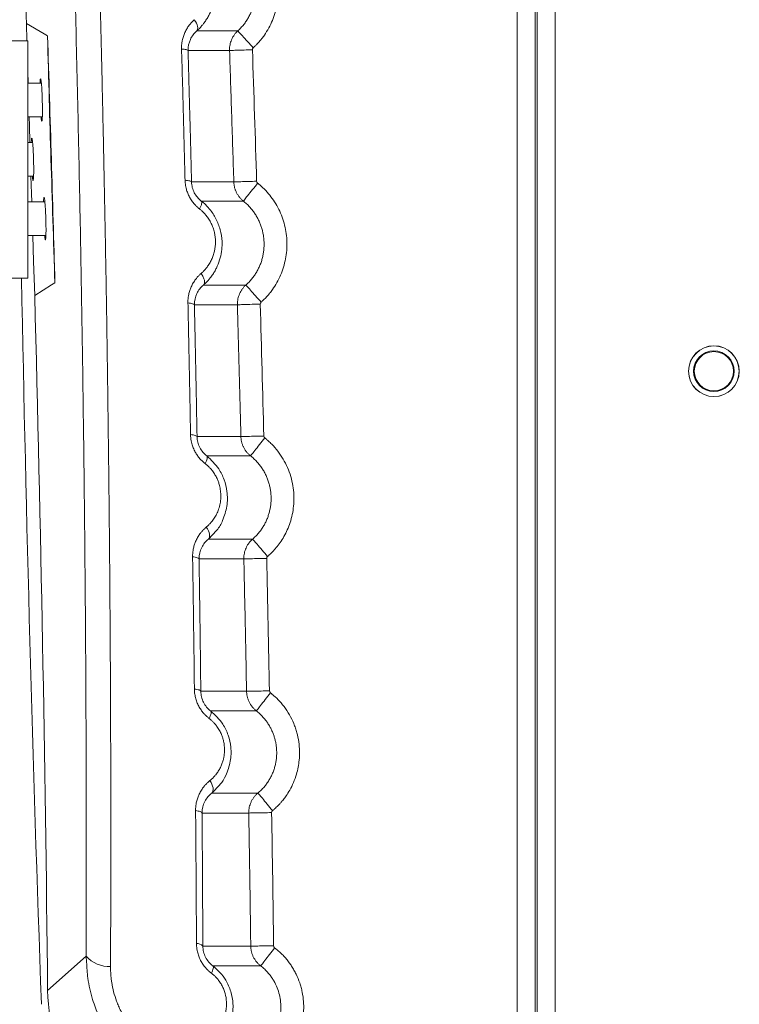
# Model space of a CAD drawing. Header units: millimetres. Extents: x 0 to 594, y 0 to 420.
# Tile 20 of 76: x 64 to 81, y 245 to 268. Entities that reach past the tile are written whole.
import ezdxf

# ---------------------------------------------------------------- set-up
doc = ezdxf.new("R2010")
doc.units = ezdxf.units.MM

msp = doc.modelspace()

# ---------------------------------------------------------------- linework, layer by layer
at = {"color": 7, "linetype": 'Continuous', "lineweight": 15}
for p, q in [((76.059, 352.904), (76.059, 240.902)), ((76.483, 352.904), (76.483, 240.902)), ((76.532, 352.904), (76.532, 240.901)), ((76.956, 352.904), (76.956, 240.899)), ((64.476, 268.112), (64.891, 267.864)), ((64.487, 267.704), (64.476, 268.112)), ((64.476, 268.112), (64.891, 267.864)), ((69.466, 267.936), (68.496, 267.935)), ((64.507, 267.704), (64.107, 267.704)), ((64.507, 267.704), (64.507, 262.104)), ((64.891, 267.864), (64.892, 267.863)), ((64.891, 267.864), (64.892, 267.863)), ((64.892, 267.863), (64.971, 267.816)), ((64.892, 267.863), (64.971, 267.816)), ((69.271, 267.473), (68.291, 267.472)), ((64.515, 266.704), (64.507, 266.979)), ((64.826, 266.704), (64.507, 266.704)), ((64.507, 265.904), (64.849, 265.904)), ((64.619, 265.304), (64.507, 265.304)), ((64.507, 264.504), (64.643, 264.504)), ((68.373, 264.372), (69.371, 264.371)), ((64.909, 263.904), (64.507, 263.904)), ((68.602, 263.921), (69.597, 263.92)), ((64.507, 263.104), (64.934, 263.104)), ((64.507, 262.104), (64.107, 262.104)), ((65.068, 261.941), (64.669, 261.692)), ((65.068, 261.941), (64.669, 261.692)), ((65.069, 261.941), (65.068, 261.941)), ((65.069, 261.941), (65.068, 261.941)), ((65.146, 261.989), (65.069, 261.941)), ((69.657, 261.938), (68.653, 261.938)), ((69.456, 261.473), (68.441, 261.473)), ((68.503, 258.361), (69.539, 258.361)), ((68.733, 257.905), (69.767, 257.905)), ((69.816, 255.943), (68.771, 255.943)), ((69.607, 255.475), (68.551, 255.475)), ((68.592, 252.35), (69.672, 252.35)), ((68.824, 251.888), (69.903, 251.888)), ((69.941, 249.95), (68.85, 249.95)), ((69.724, 249.478), (68.62, 249.478)), ((68.64, 246.338), (69.771, 246.337)), ((65.884, 246.103), (64.974, 245.289)), ((65.884, 246.103), (64.974, 245.289)), ((65.895, 245.957), (65.884, 246.103)), ((68.876, 245.87), (70.006, 245.87))]:
    msp.add_line(p, q, dxfattribs=at)
at = {"color": 8, "linetype": 'Continuous', "lineweight": 15}
for p, q in [((68.771, 255.943), (68.959, 256.142)), ((68.85, 249.95), (69.038, 250.142))]:
    msp.add_line(p, q, dxfattribs=at)
at = {"color": 7, "linetype": 'Continuous', "lineweight": 15, "flags": 128}
for points in [[(68.496, 267.935), (68.509, 267.955), (68.517, 267.98), (68.518, 268.01), (68.514, 268.044), (68.503, 268.081), (68.486, 268.12), (68.465, 268.16), (68.438, 268.2)], [(64.556, 265.304), (64.544, 265.705), (64.538, 265.904)], [(64.556, 265.304), (64.544, 265.705), (64.538, 265.904)], [(64.598, 263.904), (64.592, 264.1), (64.58, 264.504)], [(64.598, 263.904), (64.592, 264.1), (64.58, 264.504)], [(64.669, 261.692), (64.643, 262.495), (64.623, 263.104)], [(64.669, 261.692), (64.643, 262.495), (64.623, 263.104)], [(68.733, 257.905), (68.741, 257.895), (68.745, 257.88), (68.745, 257.861), (68.741, 257.839), (68.734, 257.814), (68.724, 257.786), (68.71, 257.756), (68.693, 257.724)], [(68.771, 255.943), (68.787, 255.964), (68.797, 255.991), (68.8, 256.023), (68.797, 256.059), (68.787, 256.099), (68.771, 256.141), (68.749, 256.184), (68.722, 256.226)], [(68.824, 251.888), (68.832, 251.878), (68.836, 251.864), (68.836, 251.846), (68.833, 251.825), (68.826, 251.8), (68.816, 251.773), (68.803, 251.743), (68.787, 251.712)], [(68.85, 249.95), (68.867, 249.971), (68.878, 249.999), (68.883, 250.033), (68.88, 250.07), (68.871, 250.112), (68.855, 250.155), (68.833, 250.199), (68.806, 250.243)], [(68.876, 245.87), (68.883, 245.86), (68.887, 245.846), (68.888, 245.829), (68.885, 245.808), (68.879, 245.784), (68.869, 245.757), (68.857, 245.729), (68.841, 245.698)]]:
    msp.add_lwpolyline(points, dxfattribs=at)
at = {"color": 7, "linetype": 'Continuous', "lineweight": 15}
for radius in [0.6, 0.597, 0.48, 0.462]:
    msp.add_circle((80.707, 259.904), radius, dxfattribs=at)
for centre, radius, start, end in [((-934.972, 234.904), 1000, 1.903036, 2.063094), ((-934.972, 234.904), 1000.485, 1.551396, 1.884891), ((1064.33, 280.862), 1000.147, 181.074671, 182.056996), ((-934.972, 234.904), 1000, 0.595017, 1.535038), ((68.501, 246.212), 0.187, 42.0496, 93.6221), ((66.438, 246.588), 0.736, 221.204, 271.7381)]:
    msp.add_arc(centre, radius, start, end, dxfattribs=at)
msp.add_ellipse((68.579, 245.335), major_axis=(-2.684, -2.413), ratio=0.997576, start_param=5.56245, end_param=6.936545, dxfattribs=at)
for points, knots in [([(65.884, 246.103), (65.885, 246.316), (65.886, 246.743), (65.887, 247.384), (65.887, 248.026), (65.887, 248.668), (65.887, 249.312), (65.886, 249.956), (65.884, 250.601), (65.882, 251.246), (65.88, 251.892), (65.876, 252.539), (65.873, 253.187), (65.869, 253.836), (65.864, 254.485), (65.858, 255.135), (65.853, 255.786), (65.846, 256.437), (65.839, 257.09), (65.832, 257.743), (65.821, 258.594), (65.807, 259.643), (65.788, 260.892), (65.767, 262.143), (65.745, 263.395), (65.72, 264.649), (65.693, 265.905), (65.664, 267.163), (65.633, 268.423), (65.6, 269.684), (65.577, 270.526), (65.565, 270.947)], [0, 0, 0, 0, 0.02611, 0.052228, 0.078356, 0.104493, 0.13064, 0.156796, 0.182963, 0.20914, 0.235327, 0.261526, 0.287736, 0.313957, 0.34019, 0.366434, 0.392691, 0.418961, 0.445243, 0.471538, 0.497847, 0.547977, 0.598121, 0.648281, 0.698459, 0.748657, 0.798876, 0.849118, 0.899385, 0.949678, 1, 1, 1, 1]), ([(65.884, 246.103), (65.885, 246.316), (65.886, 246.743), (65.887, 247.384), (65.887, 248.026), (65.887, 248.668), (65.887, 249.312), (65.886, 249.956), (65.884, 250.601), (65.882, 251.246), (65.88, 251.892), (65.876, 252.539), (65.873, 253.187), (65.869, 253.836), (65.864, 254.485), (65.858, 255.135), (65.853, 255.786), (65.846, 256.437), (65.839, 257.09), (65.832, 257.743), (65.821, 258.594), (65.807, 259.643), (65.788, 260.892), (65.767, 262.143), (65.745, 263.395), (65.72, 264.649), (65.693, 265.905), (65.664, 267.163), (65.633, 268.423), (65.6, 269.684), (65.577, 270.526), (65.565, 270.947)], [0, 0, 0, 0, 0.02611, 0.052228, 0.078356, 0.104493, 0.13064, 0.156796, 0.182963, 0.20914, 0.235327, 0.261526, 0.287736, 0.313957, 0.34019, 0.366434, 0.392691, 0.418961, 0.445243, 0.471538, 0.497847, 0.547977, 0.598121, 0.648281, 0.698459, 0.748657, 0.798876, 0.849118, 0.899385, 0.949678, 1, 1, 1, 1]), ([(66.46, 245.852), (66.461, 246.05), (66.462, 246.447), (66.464, 247.043), (66.465, 247.64), (66.466, 248.239), (66.466, 248.84), (66.466, 249.442), (66.465, 250.046), (66.464, 250.652), (66.463, 251.258), (66.46, 251.867), (66.458, 252.477), (66.455, 253.089), (66.451, 253.702), (66.447, 254.317), (66.443, 254.933), (66.438, 255.551), (66.432, 256.17), (66.426, 256.791), (66.419, 257.413), (66.412, 258.037), (66.404, 258.662), (66.396, 259.289), (66.388, 259.918), (66.378, 260.547), (66.369, 261.179), (66.358, 261.812), (66.348, 262.446), (66.336, 263.082), (66.324, 263.719), (66.312, 264.358), (66.299, 264.998), (66.285, 265.64), (66.271, 266.283), (66.257, 266.928), (66.241, 267.574), (66.225, 268.222), (66.209, 268.871), (66.192, 269.521), (66.175, 270.173), (66.162, 270.608), (66.156, 270.826)], [0, 0, 0, 0, 0.024114, 0.048274, 0.072479, 0.09673, 0.121026, 0.145368, 0.169755, 0.194188, 0.218667, 0.24319, 0.267759, 0.292374, 0.317033, 0.341738, 0.366488, 0.391284, 0.416125, 0.441011, 0.465943, 0.49092, 0.515942, 0.54101, 0.566123, 0.591282, 0.616486, 0.641736, 0.667031, 0.692372, 0.717758, 0.74319, 0.768667, 0.79419, 0.819758, 0.845371, 0.87103, 0.896733, 0.922482, 0.948276, 0.974116, 1, 1, 1, 1]), ([(69.829, 267.537), (69.838, 267.545), (69.863, 267.569), (69.911, 267.616), (69.969, 267.678), (70.032, 267.754), (70.111, 267.86), (70.2, 268.003), (70.286, 268.183), (70.353, 268.371), (70.4, 268.566), (70.425, 268.764), (70.43, 269.031), (70.393, 269.297), (70.313, 269.552), (70.233, 269.737), (70.134, 269.911), (70.036, 270.049), (69.95, 270.15), (69.872, 270.232), (69.799, 270.299), (69.747, 270.342), (69.73, 270.355)], [0, 0, 0, 0, 0.011202, 0.032147, 0.062837, 0.091431, 0.124634, 0.186442, 0.248803, 0.311411, 0.373933, 0.436329, 0.498705, 0.623535, 0.686297, 0.749201, 0.81193, 0.874196, 0.907232, 0.93654, 0.980066, 1, 1, 1, 1]), ([(68.669, 268.125), (68.68, 268.139), (68.7, 268.167), (68.728, 268.21), (68.754, 268.253), (68.778, 268.296), (68.799, 268.34), (68.842, 268.432), (68.892, 268.578), (68.927, 268.777), (68.932, 269.004), (68.892, 269.256), (68.804, 269.477), (68.709, 269.637), (68.637, 269.734), (68.567, 269.812), (68.503, 269.875), (68.456, 269.914), (68.432, 269.934)], [0, 0, 0, 0, 0.026922, 0.053267, 0.079034, 0.104221, 0.128824, 0.152838, 0.259468, 0.359659, 0.453303, 0.592501, 0.730533, 0.797071, 0.865528, 0.907877, 0.952723, 1, 1, 1, 1]), ([(69.466, 267.936), (69.478, 267.948), (69.504, 267.972), (69.539, 268.009), (69.573, 268.047), (69.606, 268.086), (69.636, 268.126), (69.665, 268.168), (69.692, 268.21), (69.717, 268.253), (69.741, 268.297), (69.763, 268.341), (69.783, 268.386), (69.801, 268.432), (69.818, 268.477), (69.832, 268.524), (69.845, 268.57), (69.856, 268.617), (69.866, 268.664), (69.873, 268.711), (69.879, 268.759), (69.884, 268.806), (69.886, 268.853), (69.887, 268.899), (69.886, 268.96), (69.881, 269.036), (69.869, 269.125), (69.85, 269.215), (69.826, 269.304), (69.794, 269.392), (69.756, 269.478), (69.712, 269.563), (69.661, 269.644), (69.604, 269.723), (69.54, 269.798), (69.47, 269.869), (69.419, 269.912), (69.393, 269.934)], [0, 0, 0, 0, 0.022757, 0.045417, 0.067973, 0.090418, 0.112752, 0.134979, 0.157102, 0.179123, 0.201043, 0.222865, 0.244588, 0.266215, 0.287745, 0.30918, 0.33052, 0.351763, 0.37291, 0.393959, 0.414911, 0.435764, 0.456519, 0.477177, 0.497738, 0.537129, 0.576965, 0.617245, 0.657974, 0.699147, 0.740762, 0.782817, 0.825317, 0.868273, 0.911698, 0.95561, 1, 1, 1, 1]), ([(68.137, 267.506), (68.137, 267.52), (68.136, 267.547), (68.138, 267.586), (68.141, 267.626), (68.147, 267.665), (68.157, 267.726), (68.178, 267.806), (68.215, 267.9), (68.261, 267.988), (68.314, 268.067), (68.373, 268.139), (68.416, 268.179), (68.438, 268.2)], [0, 0, 0, 0, 0.048579, 0.097147, 0.145829, 0.194746, 0.244022, 0.373773, 0.504173, 0.629987, 0.75885, 0.878462, 1, 1, 1, 1]), ([(68.291, 267.472), (68.288, 267.565), (68.309, 267.656), (68.382, 267.813), (68.434, 267.881), (68.496, 267.935)], [0, 0, 0, 0, 0.5, 0.5, 1, 1, 1, 1]), ([(69.271, 267.473), (69.27, 267.479), (69.27, 267.505), (69.272, 267.551), (69.281, 267.609), (69.295, 267.668), (69.316, 267.726), (69.343, 267.783), (69.377, 267.837), (69.418, 267.889), (69.449, 267.92), (69.466, 267.936)], [0, 0, 0, 0, 0.039072, 0.149828, 0.263258, 0.379363, 0.498142, 0.619596, 0.743723, 0.870525, 1, 1, 1, 1]), ([(69.465, 267.935), (69.466, 267.934), (69.474, 267.925), (69.511, 267.885), (69.539, 267.854), (69.61, 267.777), (69.653, 267.73), (69.741, 267.634), (69.787, 267.584), (69.829, 267.537)], [0, 0, 0, 0, 0.25, 0.25, 0.5, 0.5, 0.75, 0.75, 1, 1, 1, 1]), ([(68.22, 264.41), (68.215, 264.616), (68.204, 265.027), (68.188, 265.646), (68.172, 266.265), (68.155, 266.885), (68.143, 267.299), (68.137, 267.506)], [0, 0, 0, 0, 0.19949, 0.399234, 0.599233, 0.799488, 1, 1, 1, 1]), ([(68.291, 267.472), (68.289, 267.48), (68.274, 267.487), (68.219, 267.499), (68.18, 267.504), (68.137, 267.506)], [0, 0, 0, 0, 0.5, 0.5, 1, 1, 1, 1]), ([(68.373, 264.372), (68.368, 264.585), (68.359, 264.955), (68.346, 265.426), (68.338, 265.729), (68.328, 266.134), (68.316, 266.567), (68.302, 267.084), (68.294, 267.343), (68.291, 267.472)], [0, 0, 0, 0, 0.206323, 0.358398, 0.456224, 0.499802, 0.749849, 0.874925, 1, 1, 1, 1]), ([(69.271, 267.473), (69.273, 267.473), (69.286, 267.473), (69.341, 267.475), (69.383, 267.477), (69.488, 267.48), (69.55, 267.482), (69.681, 267.487), (69.748, 267.489), (69.81, 267.491)], [0, 0, 0, 0, 0.25, 0.25, 0.5, 0.5, 0.75, 0.75, 1, 1, 1, 1]), ([(69.371, 264.371), (69.355, 264.888), (69.322, 265.922), (69.288, 266.955), (69.271, 267.473)], [0, 0, 0, 0, 0.499575, 1, 1, 1, 1]), ([(64.848, 266.304), (64.848, 266.318), (64.847, 266.36), (64.844, 266.428), (64.84, 266.507), (64.836, 266.58), (64.832, 266.646), (64.827, 266.702), (64.822, 266.747), (64.817, 266.78), (64.812, 266.8), (64.808, 266.806), (64.803, 266.799), (64.8, 266.778), (64.797, 266.746), (64.796, 266.717), (64.795, 266.704)], [0, 0, 0, 0, 0.037491, 0.112641, 0.187791, 0.26294, 0.338089, 0.413238, 0.488387, 0.563536, 0.638685, 0.713835, 0.788984, 0.864134, 0.939242, 1, 1, 1, 1]), ([(64.848, 266.304), (64.848, 266.318), (64.847, 266.36), (64.844, 266.428), (64.84, 266.507), (64.836, 266.58), (64.832, 266.646), (64.827, 266.702), (64.822, 266.747), (64.817, 266.78), (64.812, 266.8), (64.808, 266.806), (64.803, 266.799), (64.8, 266.778), (64.797, 266.746), (64.796, 266.717), (64.795, 266.704)], [0, 0, 0, 0, 0.037491, 0.112641, 0.187791, 0.26294, 0.338089, 0.413238, 0.488387, 0.563536, 0.638685, 0.713835, 0.788984, 0.864134, 0.939242, 1, 1, 1, 1]), ([(64.818, 265.903), (64.819, 265.888), (64.823, 265.857), (64.828, 265.826), (64.832, 265.807), (64.837, 265.802), (64.841, 265.811), (64.845, 265.833), (64.848, 265.868), (64.85, 265.915), (64.851, 265.972), (64.852, 266.039), (64.852, 266.114), (64.851, 266.202), (64.849, 266.267), (64.848, 266.304)], [0, 0, 0, 0, 0.073335, 0.1484, 0.223464, 0.298529, 0.373594, 0.448659, 0.523725, 0.598791, 0.673857, 0.748924, 0.82399, 0.899056, 1, 1, 1, 1]), ([(64.818, 265.904), (64.819, 265.889), (64.823, 265.858), (64.828, 265.826), (64.832, 265.807), (64.837, 265.802), (64.841, 265.811), (64.845, 265.833), (64.848, 265.868), (64.85, 265.915), (64.851, 265.972), (64.852, 266.039), (64.852, 266.114), (64.851, 266.202), (64.849, 266.267), (64.848, 266.304)], [0, 0, 0, 0, 0.074758, 0.149707, 0.224656, 0.299606, 0.374556, 0.449506, 0.524456, 0.599407, 0.674358, 0.749309, 0.82426, 0.899211, 1, 1, 1, 1]), ([(64.642, 264.904), (64.641, 264.918), (64.64, 264.96), (64.637, 265.028), (64.634, 265.107), (64.629, 265.18), (64.625, 265.246), (64.62, 265.302), (64.615, 265.347), (64.61, 265.38), (64.605, 265.4), (64.6, 265.406), (64.596, 265.399), (64.593, 265.378), (64.59, 265.346), (64.589, 265.317), (64.588, 265.304)], [0, 0, 0, 0, 0.037495, 0.112652, 0.187809, 0.262966, 0.338122, 0.413279, 0.488435, 0.563591, 0.638748, 0.713904, 0.789061, 0.864211, 0.939311, 1, 1, 1, 1]), ([(64.642, 264.904), (64.641, 264.918), (64.64, 264.96), (64.637, 265.028), (64.634, 265.107), (64.629, 265.18), (64.625, 265.246), (64.62, 265.302), (64.615, 265.347), (64.61, 265.38), (64.605, 265.4), (64.6, 265.406), (64.596, 265.399), (64.593, 265.378), (64.59, 265.346), (64.589, 265.317), (64.588, 265.304)], [0, 0, 0, 0, 0.037495, 0.112652, 0.187809, 0.262966, 0.338122, 0.413279, 0.488435, 0.563591, 0.638748, 0.713904, 0.789061, 0.864211, 0.939311, 1, 1, 1, 1]), ([(64.612, 264.504), (64.614, 264.489), (64.617, 264.458), (64.622, 264.426), (64.627, 264.407), (64.631, 264.402), (64.635, 264.411), (64.639, 264.433), (64.642, 264.468), (64.644, 264.515), (64.645, 264.572), (64.646, 264.639), (64.646, 264.713), (64.645, 264.802), (64.643, 264.867), (64.642, 264.904)], [0, 0, 0, 0, 0.0747407, 0.1496862, 0.2246318, 0.2995777, 0.3745239, 0.4494705, 0.5244175, 0.5993647, 0.6743122, 0.7492598, 0.8242074, 0.8991548, 1, 1, 1, 1]), ([(64.612, 264.504), (64.614, 264.489), (64.617, 264.458), (64.622, 264.426), (64.627, 264.407), (64.631, 264.402), (64.635, 264.411), (64.639, 264.433), (64.642, 264.468), (64.644, 264.515), (64.645, 264.572), (64.646, 264.639), (64.646, 264.713), (64.645, 264.802), (64.643, 264.867), (64.642, 264.904)], [0, 0, 0, 0, 0.0747407, 0.1496862, 0.2246318, 0.2995777, 0.3745239, 0.4494705, 0.5244175, 0.5993647, 0.6743122, 0.7492598, 0.8242074, 0.8991548, 1, 1, 1, 1]), ([(68.561, 263.734), (68.551, 263.742), (68.531, 263.758), (68.503, 263.783), (68.476, 263.809), (68.45, 263.837), (68.411, 263.881), (68.363, 263.946), (68.312, 264.034), (68.272, 264.127), (68.246, 264.212), (68.231, 264.286), (68.223, 264.348), (68.221, 264.389), (68.22, 264.41)], [0, 0, 0, 0, 0.050196, 0.099907, 0.149231, 0.198273, 0.247135, 0.378094, 0.507064, 0.634669, 0.762655, 0.84144, 0.920379, 1, 1, 1, 1]), ([(68.373, 264.372), (68.371, 264.38), (68.357, 264.388), (68.303, 264.402), (68.263, 264.407), (68.22, 264.41)], [0, 0, 0, 0, 0.5, 0.5, 1, 1, 1, 1]), ([(68.602, 263.921), (68.536, 263.972), (68.479, 264.039), (68.418, 264.157), (68.402, 264.198), (68.38, 264.284), (68.374, 264.328), (68.373, 264.372)], [0, 0, 0, 0, 0.5, 0.5, 0.75, 0.75, 1, 1, 1, 1]), ([(69.371, 264.371), (69.373, 264.371), (69.387, 264.372), (69.441, 264.373), (69.483, 264.375), (69.588, 264.378), (69.65, 264.38), (69.781, 264.384), (69.848, 264.386), (69.91, 264.388)], [0, 0, 0, 0, 0.25, 0.25, 0.5, 0.5, 0.75, 0.75, 1, 1, 1, 1]), ([(69.597, 263.92), (69.588, 263.928), (69.57, 263.942), (69.545, 263.966), (69.522, 263.991), (69.5, 264.017), (69.48, 264.043), (69.462, 264.071), (69.445, 264.099), (69.43, 264.128), (69.417, 264.158), (69.405, 264.188), (69.395, 264.218), (69.387, 264.249), (69.38, 264.279), (69.376, 264.31), (69.372, 264.341), (69.371, 264.361), (69.371, 264.371)], [0, 0, 0, 0, 0.066368, 0.13222, 0.197557, 0.262378, 0.326683, 0.390472, 0.453746, 0.516504, 0.578746, 0.640472, 0.701683, 0.762378, 0.822557, 0.88222, 0.941368, 1, 1, 1, 1]), ([(69.597, 263.92), (69.598, 263.921), (69.606, 263.931), (69.639, 263.974), (69.665, 264.006), (69.73, 264.088), (69.77, 264.138), (69.851, 264.24), (69.894, 264.294), (69.933, 264.343)], [0, 0, 0, 0, 0.25, 0.25, 0.5, 0.5, 0.75, 0.75, 1, 1, 1, 1]), ([(70.016, 261.535), (70.024, 261.543), (70.05, 261.565), (70.098, 261.612), (70.157, 261.673), (70.221, 261.748), (70.301, 261.853), (70.391, 261.994), (70.479, 262.173), (70.548, 262.361), (70.597, 262.555), (70.623, 262.753), (70.63, 263.019), (70.594, 263.285), (70.515, 263.54), (70.436, 263.725), (70.337, 263.9), (70.239, 264.037), (70.153, 264.138), (70.074, 264.22), (70.002, 264.287), (69.949, 264.329), (69.933, 264.343)], [0, 0, 0, 0, 0.011062, 0.031986, 0.062774, 0.091328, 0.124499, 0.186248, 0.248573, 0.311158, 0.373661, 0.436043, 0.498413, 0.623265, 0.686057, 0.748999, 0.81177, 0.874074, 0.90714, 0.936465, 0.98017, 1, 1, 1, 1]), ([(64.932, 263.504), (64.932, 263.518), (64.93, 263.56), (64.928, 263.628), (64.924, 263.707), (64.919, 263.78), (64.915, 263.846), (64.91, 263.902), (64.905, 263.947), (64.899, 263.98), (64.895, 264), (64.89, 264.006), (64.886, 263.999), (64.882, 263.978), (64.88, 263.946), (64.878, 263.917), (64.878, 263.904)], [0, 0, 0, 0, 0.037499, 0.112663, 0.187828, 0.262992, 0.338155, 0.413319, 0.488482, 0.563646, 0.63881, 0.713974, 0.789138, 0.86428, 0.93937, 1, 1, 1, 1]), ([(64.932, 263.504), (64.932, 263.518), (64.93, 263.56), (64.928, 263.628), (64.924, 263.707), (64.919, 263.78), (64.915, 263.846), (64.91, 263.902), (64.905, 263.947), (64.899, 263.98), (64.895, 264), (64.89, 264.006), (64.886, 263.999), (64.882, 263.978), (64.88, 263.946), (64.878, 263.917), (64.878, 263.904)], [0, 0, 0, 0, 0.037499, 0.112663, 0.187828, 0.262992, 0.338155, 0.413319, 0.488482, 0.563646, 0.63881, 0.713974, 0.789138, 0.86428, 0.93937, 1, 1, 1, 1]), ([(68.602, 263.921), (68.609, 263.914), (68.613, 263.905), (68.615, 263.883), (68.614, 263.87), (68.608, 263.84), (68.603, 263.822), (68.586, 263.781), (68.574, 263.758), (68.561, 263.734)], [0, 0, 0, 0, 0.25, 0.25, 0.5, 0.5, 0.75, 0.75, 1, 1, 1, 1]), ([(68.829, 262.126), (68.84, 262.139), (68.86, 262.167), (68.889, 262.21), (68.915, 262.252), (68.939, 262.295), (68.961, 262.338), (69.004, 262.43), (69.055, 262.574), (69.091, 262.772), (69.098, 262.996), (69.059, 263.245), (68.974, 263.463), (68.881, 263.621), (68.81, 263.717), (68.74, 263.796), (68.675, 263.861), (68.627, 263.9), (68.602, 263.921)], [0, 0, 0, 0, 0.027262, 0.053895, 0.079897, 0.105266, 0.129997, 0.154086, 0.261518, 0.3618, 0.454803, 0.593013, 0.728761, 0.7949, 0.862793, 0.906075, 0.951834, 1, 1, 1, 1]), ([(69.657, 261.938), (69.67, 261.95), (69.695, 261.973), (69.731, 262.009), (69.765, 262.046), (69.798, 262.085), (69.829, 262.125), (69.858, 262.165), (69.886, 262.207), (69.912, 262.249), (69.936, 262.293), (69.958, 262.337), (69.978, 262.381), (69.997, 262.426), (70.014, 262.472), (70.029, 262.518), (70.042, 262.564), (70.053, 262.611), (70.063, 262.657), (70.071, 262.704), (70.078, 262.751), (70.082, 262.798), (70.085, 262.844), (70.086, 262.891), (70.085, 262.951), (70.081, 263.026), (70.069, 263.116), (70.051, 263.205), (70.027, 263.293), (69.996, 263.381), (69.958, 263.467), (69.914, 263.551), (69.864, 263.633), (69.807, 263.711), (69.743, 263.786), (69.673, 263.856), (69.622, 263.899), (69.597, 263.92)], [0, 0, 0, 0, 0.0227546, 0.045412, 0.0679645, 0.0904056, 0.1127356, 0.1349581, 0.157076, 0.1790915, 0.2010063, 0.2228217, 0.2445391, 0.2661596, 0.2876841, 0.3091131, 0.3304464, 0.3516836, 0.3728241, 0.3938672, 0.4148123, 0.435659, 0.4564073, 0.4770581, 0.4976118, 0.536997, 0.5768287, 0.6171088, 0.6578393, 0.6990184, 0.7406425, 0.7827098, 0.8252251, 0.8681988, 0.9116441, 0.9555802, 1, 1, 1, 1]), ([(64.903, 263.104), (64.905, 263.089), (64.908, 263.058), (64.913, 263.026), (64.918, 263.007), (64.922, 263.002), (64.926, 263.01), (64.93, 263.033), (64.933, 263.068), (64.935, 263.115), (64.936, 263.172), (64.937, 263.239), (64.936, 263.313), (64.935, 263.402), (64.933, 263.467), (64.932, 263.504)], [0, 0, 0, 0, 0.074702, 0.149643, 0.224585, 0.299526, 0.374468, 0.44941, 0.524353, 0.599296, 0.674239, 0.749182, 0.824125, 0.899068, 1, 1, 1, 1]), ([(64.903, 263.104), (64.905, 263.089), (64.908, 263.058), (64.913, 263.026), (64.918, 263.007), (64.922, 263.002), (64.926, 263.01), (64.93, 263.033), (64.933, 263.068), (64.935, 263.115), (64.936, 263.172), (64.937, 263.239), (64.936, 263.313), (64.935, 263.402), (64.933, 263.467), (64.932, 263.504)], [0, 0, 0, 0, 0.074702, 0.149643, 0.224585, 0.299526, 0.374468, 0.44941, 0.524353, 0.599296, 0.674239, 0.749182, 0.824125, 0.899068, 1, 1, 1, 1]), ([(68.599, 262.212), (68.61, 262.221), (68.63, 262.239), (68.659, 262.267), (68.687, 262.297), (68.713, 262.328), (68.751, 262.376), (68.798, 262.444), (68.847, 262.537), (68.887, 262.636), (68.926, 262.774), (68.946, 262.958), (68.925, 263.146), (68.882, 263.29), (68.838, 263.394), (68.783, 263.492), (68.725, 263.572), (68.669, 263.637), (68.617, 263.688), (68.579, 263.719), (68.561, 263.734)], [0, 0, 0, 0, 0.025622, 0.051037, 0.076281, 0.10139, 0.126402, 0.189765, 0.252331, 0.315505, 0.377839, 0.502489, 0.626675, 0.688735, 0.7509, 0.812782, 0.875243, 0.916431, 0.957926, 1, 1, 1, 1]), ([(68.288, 261.515), (68.288, 261.527), (68.287, 261.55), (68.289, 261.586), (68.291, 261.621), (68.296, 261.656), (68.305, 261.711), (68.322, 261.785), (68.355, 261.877), (68.398, 261.967), (68.447, 262.044), (68.497, 262.109), (68.546, 262.163), (68.581, 262.196), (68.599, 262.212)], [0, 0, 0, 0, 0.042654, 0.08533, 0.128115, 0.171092, 0.214344, 0.33159, 0.450765, 0.579735, 0.711624, 0.806595, 0.902551, 1, 1, 1, 1]), ([(68.653, 261.938), (68.666, 261.95), (68.674, 261.967), (68.68, 262.006), (68.679, 262.028), (68.671, 262.072), (68.662, 262.098), (68.637, 262.153), (68.62, 262.183), (68.599, 262.212)], [0, 0, 0, 0, 0.25, 0.25, 0.5, 0.5, 0.75, 0.75, 1, 1, 1, 1]), ([(68.441, 261.473), (68.439, 261.567), (68.461, 261.658), (68.537, 261.817), (68.59, 261.884), (68.653, 261.938)], [0, 0, 0, 0, 0.5, 0.5, 1, 1, 1, 1]), ([(69.456, 261.473), (69.456, 261.479), (69.456, 261.504), (69.458, 261.551), (69.467, 261.611), (69.483, 261.671), (69.505, 261.73), (69.533, 261.787), (69.568, 261.842), (69.609, 261.893), (69.641, 261.923), (69.657, 261.938)], [0, 0, 0, 0, 0.032157, 0.147626, 0.26467, 0.383288, 0.503481, 0.625249, 0.748591, 0.873508, 1, 1, 1, 1]), ([(69.657, 261.938), (69.658, 261.937), (69.667, 261.927), (69.703, 261.887), (69.73, 261.856), (69.8, 261.778), (69.842, 261.73), (69.929, 261.632), (69.974, 261.582), (70.016, 261.535)], [0, 0, 0, 0, 0.25, 0.25, 0.5, 0.5, 0.75, 0.75, 1, 1, 1, 1]), ([(68.35, 258.407), (68.346, 258.614), (68.338, 259.026), (68.326, 259.647), (68.314, 260.268), (68.301, 260.891), (68.292, 261.307), (68.288, 261.515)], [0, 0, 0, 0, 0.199363, 0.399044, 0.599043, 0.799362, 1, 1, 1, 1]), ([(68.441, 261.473), (68.439, 261.481), (68.424, 261.49), (68.37, 261.505), (68.33, 261.511), (68.288, 261.515)], [0, 0, 0, 0, 0.5, 0.5, 1, 1, 1, 1]), ([(68.503, 258.361), (68.502, 258.426), (68.499, 258.555), (68.494, 258.814), (68.486, 259.267), (68.473, 259.915), (68.46, 260.58), (68.449, 261.099), (68.443, 261.359), (68.441, 261.473)], [0, 0, 0, 0, 0.062451, 0.124906, 0.24984, 0.499796, 0.749855, 0.89028, 1, 1, 1, 1]), ([(69.456, 261.473), (69.458, 261.473), (69.472, 261.473), (69.527, 261.475), (69.569, 261.476), (69.673, 261.479), (69.736, 261.481), (69.866, 261.485), (69.933, 261.486), (69.996, 261.488)], [0, 0, 0, 0, 0.25, 0.25, 0.5, 0.5, 0.75, 0.75, 1, 1, 1, 1]), ([(69.539, 258.361), (69.526, 258.879), (69.499, 259.917), (69.47, 260.954), (69.456, 261.473)], [0, 0, 0, 0, 0.499749, 1, 1, 1, 1]), ([(68.693, 257.724), (68.682, 257.733), (68.66, 257.75), (68.629, 257.779), (68.599, 257.808), (68.558, 257.852), (68.51, 257.914), (68.457, 257.999), (68.42, 258.077), (68.395, 258.143), (68.378, 258.201), (68.363, 258.264), (68.353, 258.336), (68.351, 258.383), (68.35, 258.407)], [0, 0, 0, 0, 0.055163, 0.109792, 0.164029, 0.218017, 0.341598, 0.462317, 0.594679, 0.662496, 0.729553, 0.818364, 0.90824, 1, 1, 1, 1]), ([(68.503, 258.361), (68.501, 258.371), (68.486, 258.38), (68.432, 258.397), (68.393, 258.403), (68.35, 258.407)], [0, 0, 0, 0, 0.5, 0.5, 1, 1, 1, 1]), ([(68.733, 257.905), (68.666, 257.957), (68.608, 258.025), (68.547, 258.144), (68.531, 258.187), (68.509, 258.273), (68.503, 258.318), (68.503, 258.361)], [0, 0, 0, 0, 0.5, 0.5, 0.75, 0.75, 1, 1, 1, 1]), ([(69.539, 258.361), (69.541, 258.361), (69.555, 258.361), (69.609, 258.363), (69.651, 258.364), (69.756, 258.367), (69.818, 258.368), (69.949, 258.371), (70.016, 258.373), (70.078, 258.375)], [0, 0, 0, 0, 0.25, 0.25, 0.5, 0.5, 0.75, 0.75, 1, 1, 1, 1]), ([(69.767, 257.905), (69.758, 257.913), (69.74, 257.927), (69.714, 257.951), (69.691, 257.976), (69.669, 258.002), (69.648, 258.029), (69.63, 258.057), (69.613, 258.086), (69.598, 258.116), (69.584, 258.145), (69.573, 258.176), (69.563, 258.206), (69.555, 258.237), (69.548, 258.268), (69.543, 258.299), (69.54, 258.33), (69.539, 258.351), (69.539, 258.361)], [0, 0, 0, 0, 0.066512, 0.132489, 0.197931, 0.262838, 0.32721, 0.391047, 0.45435, 0.517117, 0.57935, 0.641048, 0.70221, 0.762838, 0.822931, 0.882489, 0.941512, 1, 1, 1, 1]), ([(69.767, 257.905), (69.768, 257.906), (69.776, 257.916), (69.809, 257.959), (69.835, 257.991), (69.9, 258.074), (69.939, 258.123), (70.02, 258.226), (70.062, 258.28), (70.101, 258.329)], [0, 0, 0, 0, 0.25, 0.25, 0.5, 0.5, 0.75, 0.75, 1, 1, 1, 1]), ([(70.168, 255.534), (70.181, 255.545), (70.208, 255.569), (70.247, 255.606), (70.291, 255.65), (70.34, 255.702), (70.41, 255.785), (70.492, 255.897), (70.579, 256.042), (70.655, 256.203), (70.741, 256.443), (70.803, 256.78), (70.782, 257.21), (70.677, 257.567), (70.54, 257.833), (70.415, 258.018), (70.294, 258.157), (70.199, 258.247), (70.143, 258.296), (70.114, 258.319), (70.101, 258.329)], [0, 0, 0, 0, 0.016843, 0.033687, 0.050529, 0.075114, 0.10131, 0.152592, 0.205276, 0.260678, 0.319367, 0.445336, 0.580646, 0.721066, 0.791622, 0.861352, 0.930295, 0.964951, 0.984894, 1, 1, 1, 1]), ([(68.722, 256.226), (68.732, 256.234), (68.751, 256.251), (68.779, 256.278), (68.806, 256.305), (68.832, 256.334), (68.873, 256.383), (68.924, 256.456), (68.981, 256.562), (69.026, 256.682), (69.056, 256.815), (69.067, 256.95), (69.06, 257.083), (69.038, 257.196), (69.008, 257.292), (68.973, 257.377), (68.927, 257.464), (68.872, 257.545), (68.814, 257.614), (68.756, 257.672), (68.714, 257.707), (68.693, 257.724)], [0, 0, 0, 0, 0.024827, 0.049435, 0.073857, 0.098125, 0.122273, 0.193668, 0.264022, 0.342512, 0.423036, 0.50193, 0.575753, 0.647201, 0.694399, 0.741651, 0.800181, 0.859107, 0.90562, 0.952444, 1, 1, 1, 1]), ([(68.959, 256.142), (68.963, 256.146), (69.027, 256.213), (69.123, 256.404), (69.222, 256.711), (69.225, 257.047), (69.151, 257.347), (69.005, 257.649), (68.835, 257.809), (68.733, 257.905)], [0, 0, 0, 0, 0.009056, 0.149383, 0.330511, 0.507015, 0.648208, 0.789434, 1, 1, 1, 1]), ([(69.816, 255.943), (69.828, 255.954), (69.853, 255.976), (69.889, 256.011), (69.923, 256.046), (69.955, 256.083), (69.986, 256.121), (70.015, 256.16), (70.042, 256.2), (70.068, 256.24), (70.092, 256.282), (70.114, 256.324), (70.135, 256.366), (70.154, 256.409), (70.171, 256.453), (70.186, 256.497), (70.2, 256.541), (70.212, 256.586), (70.223, 256.63), (70.232, 256.675), (70.239, 256.72), (70.244, 256.764), (70.25, 256.824), (70.252, 256.9), (70.249, 256.991), (70.24, 257.082), (70.223, 257.174), (70.2, 257.265), (70.17, 257.355), (70.133, 257.443), (70.089, 257.529), (70.038, 257.613), (69.98, 257.693), (69.916, 257.769), (69.845, 257.841), (69.793, 257.884), (69.767, 257.905)], [0, 0, 0, 0, 0.022279, 0.044448, 0.0665, 0.088428, 0.110232, 0.131917, 0.153484, 0.174937, 0.196277, 0.217504, 0.238621, 0.259628, 0.280527, 0.301317, 0.322, 0.342575, 0.363041, 0.383399, 0.403647, 0.423785, 0.443814, 0.484052, 0.524713, 0.565795, 0.607298, 0.649222, 0.691568, 0.734334, 0.777519, 0.821125, 0.865163, 0.909645, 0.95459, 1, 1, 1, 1]), ([(68.398, 255.524), (68.398, 255.536), (68.398, 255.56), (68.4, 255.596), (68.403, 255.632), (68.407, 255.668), (68.417, 255.723), (68.435, 255.798), (68.469, 255.89), (68.514, 255.981), (68.565, 256.059), (68.617, 256.124), (68.667, 256.178), (68.704, 256.21), (68.722, 256.226)], [0, 0, 0, 0, 0.042307, 0.084745, 0.127401, 0.170358, 0.213701, 0.330742, 0.449912, 0.579029, 0.710938, 0.8063, 0.902486, 1, 1, 1, 1]), ([(68.551, 255.475), (68.55, 255.571), (68.573, 255.663), (68.652, 255.822), (68.707, 255.89), (68.771, 255.943)], [0, 0, 0, 0, 0.5, 0.5, 1, 1, 1, 1]), ([(69.607, 255.475), (69.607, 255.479), (69.607, 255.504), (69.609, 255.55), (69.619, 255.611), (69.635, 255.672), (69.658, 255.732), (69.687, 255.79), (69.724, 255.845), (69.766, 255.897), (69.799, 255.928), (69.816, 255.943)], [0, 0, 0, 0, 0.025287, 0.141009, 0.258478, 0.377696, 0.498661, 0.621374, 0.745835, 0.872044, 1, 1, 1, 1]), ([(69.816, 255.943), (69.817, 255.942), (69.825, 255.932), (69.86, 255.891), (69.887, 255.86), (69.956, 255.78), (69.997, 255.732), (70.082, 255.633), (70.127, 255.581), (70.168, 255.534)], [0, 0, 0, 0, 0.25, 0.25, 0.5, 0.5, 0.75, 0.75, 1, 1, 1, 1]), ([(68.44, 252.404), (68.437, 252.611), (68.433, 253.025), (68.425, 253.648), (68.416, 254.272), (68.408, 254.897), (68.401, 255.315), (68.398, 255.524)], [0, 0, 0, 0, 0.199254, 0.39888, 0.598879, 0.799252, 1, 1, 1, 1]), ([(68.551, 255.475), (68.549, 255.485), (68.534, 255.495), (68.48, 255.513), (68.441, 255.52), (68.398, 255.524)], [0, 0, 0, 0, 0.5, 0.5, 1, 1, 1, 1]), ([(68.592, 252.35), (68.589, 252.558), (68.585, 252.974), (68.577, 253.599), (68.569, 254.223), (68.56, 254.849), (68.554, 255.266), (68.551, 255.475)], [0, 0, 0, 0, 0.200002, 0.400002, 0.600003, 0.800002, 1, 1, 1, 1]), ([(69.607, 255.475), (69.609, 255.475), (69.623, 255.475), (69.678, 255.476), (69.72, 255.477), (69.824, 255.48), (69.887, 255.481), (70.017, 255.484), (70.084, 255.485), (70.147, 255.487)], [0, 0, 0, 0, 0.25, 0.25, 0.5, 0.5, 0.75, 0.75, 1, 1, 1, 1]), ([(69.672, 252.35), (69.662, 252.87), (69.642, 253.912), (69.619, 254.953), (69.607, 255.475)], [0, 0, 0, 0, 0.499377, 1, 1, 1, 1]), ([(68.787, 251.712), (68.778, 251.719), (68.759, 251.734), (68.733, 251.757), (68.707, 251.781), (68.682, 251.806), (68.644, 251.848), (68.595, 251.911), (68.541, 251.999), (68.497, 252.096), (68.47, 252.183), (68.454, 252.253), (68.446, 252.304), (68.441, 252.354), (68.44, 252.387), (68.44, 252.404)], [0, 0, 0, 0, 0.045558, 0.090695, 0.135492, 0.180034, 0.224408, 0.350904, 0.475608, 0.608883, 0.744875, 0.810305, 0.875148, 0.936627, 1, 1, 1, 1]), ([(68.592, 252.35), (68.59, 252.361), (68.576, 252.372), (68.522, 252.391), (68.483, 252.399), (68.44, 252.404)], [0, 0, 0, 0, 0.5, 0.5, 1, 1, 1, 1]), ([(68.824, 251.888), (68.79, 251.914), (68.758, 251.945), (68.701, 252.012), (68.676, 252.05), (68.635, 252.131), (68.619, 252.174), (68.598, 252.261), (68.592, 252.306), (68.592, 252.35)], [0, 0, 0, 0, 0.25, 0.25, 0.5, 0.5, 0.75, 0.75, 1, 1, 1, 1]), ([(69.672, 252.35), (69.675, 252.35), (69.688, 252.35), (69.743, 252.351), (69.785, 252.352), (69.889, 252.354), (69.952, 252.355), (70.082, 252.358), (70.149, 252.359), (70.212, 252.36)], [0, 0, 0, 0, 0.25, 0.25, 0.5, 0.5, 0.75, 0.75, 1, 1, 1, 1]), ([(69.903, 251.888), (69.894, 251.896), (69.876, 251.911), (69.85, 251.935), (69.826, 251.96), (69.803, 251.987), (69.783, 252.014), (69.764, 252.042), (69.747, 252.072), (69.731, 252.101), (69.718, 252.132), (69.706, 252.162), (69.696, 252.193), (69.688, 252.225), (69.681, 252.256), (69.677, 252.287), (69.673, 252.319), (69.673, 252.339), (69.672, 252.35)], [0, 0, 0, 0, 0.066692, 0.132825, 0.198399, 0.263414, 0.32787, 0.391767, 0.455106, 0.517885, 0.580106, 0.641767, 0.70287, 0.763414, 0.823399, 0.882825, 0.941692, 1, 1, 1, 1]), ([(69.903, 251.888), (69.904, 251.889), (69.912, 251.9), (69.945, 251.942), (69.971, 251.975), (70.035, 252.058), (70.074, 252.107), (70.155, 252.211), (70.196, 252.264), (70.235, 252.314)], [0, 0, 0, 0, 0.25, 0.25, 0.5, 0.5, 0.75, 0.75, 1, 1, 1, 1]), ([(70.285, 249.534), (70.301, 249.548), (70.331, 249.573), (70.373, 249.611), (70.409, 249.647), (70.44, 249.679), (70.466, 249.707), (70.488, 249.732), (70.514, 249.762), (70.553, 249.81), (70.617, 249.897), (70.7, 250.028), (70.784, 250.199), (70.869, 250.434), (70.917, 250.685), (70.927, 250.941), (70.909, 251.157), (70.872, 251.339), (70.827, 251.483), (70.773, 251.626), (70.688, 251.798), (70.562, 251.991), (70.442, 252.13), (70.345, 252.222), (70.287, 252.273), (70.25, 252.302), (70.235, 252.314)], [0, 0, 0, 0, 0.019486, 0.037161, 0.053023, 0.067073, 0.07931, 0.089736, 0.09835, 0.116277, 0.148394, 0.199898, 0.262018, 0.328264, 0.434916, 0.500843, 0.569099, 0.639271, 0.674975, 0.711015, 0.783516, 0.855616, 0.927177, 0.95605, 0.981835, 1, 1, 1, 1]), ([(69.038, 250.142), (69.04, 250.144), (69.101, 250.205), (69.199, 250.389), (69.303, 250.685), (69.314, 251.017), (69.247, 251.317), (69.102, 251.628), (68.928, 251.791), (68.824, 251.888)], [0, 0, 0, 0, 0.005508, 0.140816, 0.325606, 0.495566, 0.640734, 0.785014, 1, 1, 1, 1]), ([(69.941, 249.95), (69.954, 249.961), (69.98, 249.983), (70.016, 250.018), (70.052, 250.053), (70.085, 250.09), (70.117, 250.129), (70.146, 250.168), (70.174, 250.208), (70.201, 250.249), (70.225, 250.291), (70.248, 250.333), (70.269, 250.376), (70.288, 250.42), (70.305, 250.464), (70.321, 250.509), (70.335, 250.553), (70.347, 250.598), (70.357, 250.643), (70.366, 250.688), (70.373, 250.734), (70.379, 250.792), (70.384, 250.863), (70.383, 250.949), (70.377, 251.035), (70.365, 251.121), (70.346, 251.207), (70.322, 251.292), (70.291, 251.376), (70.254, 251.459), (70.211, 251.539), (70.161, 251.616), (70.106, 251.691), (70.044, 251.761), (69.977, 251.828), (69.928, 251.868), (69.903, 251.888)], [0, 0, 0, 0, 0.022885, 0.045645, 0.06827, 0.090756, 0.113102, 0.135312, 0.157391, 0.179341, 0.201162, 0.222857, 0.244427, 0.265872, 0.287195, 0.308395, 0.329473, 0.350428, 0.37126, 0.391969, 0.412553, 0.433012, 0.471084, 0.509528, 0.548343, 0.587529, 0.627084, 0.667012, 0.70731, 0.747977, 0.789013, 0.830422, 0.872213, 0.914398, 0.956993, 1, 1, 1, 1]), ([(68.806, 250.243), (68.816, 250.251), (68.837, 250.268), (68.866, 250.295), (68.894, 250.323), (68.921, 250.352), (68.959, 250.398), (69.006, 250.463), (69.054, 250.549), (69.092, 250.637), (69.119, 250.718), (69.141, 250.816), (69.154, 250.928), (69.15, 251.054), (69.133, 251.162), (69.11, 251.25), (69.078, 251.337), (69.034, 251.428), (68.983, 251.509), (68.933, 251.574), (68.887, 251.623), (68.839, 251.67), (68.804, 251.698), (68.787, 251.712)], [0, 0, 0, 0, 0.026004, 0.0518, 0.077424, 0.102915, 0.12831, 0.192675, 0.256175, 0.312664, 0.368414, 0.411961, 0.491329, 0.5664, 0.628567, 0.675032, 0.721482, 0.78317, 0.845116, 0.883459, 0.921883, 0.960646, 1, 1, 1, 1]), ([(68.469, 249.535), (68.469, 249.548), (68.469, 249.572), (68.471, 249.608), (68.474, 249.645), (68.479, 249.681), (68.489, 249.737), (68.509, 249.813), (68.544, 249.906), (68.591, 249.997), (68.644, 250.075), (68.697, 250.14), (68.749, 250.194), (68.787, 250.226), (68.806, 250.243)], [0, 0, 0, 0, 0.042138, 0.08443, 0.126965, 0.169827, 0.213101, 0.329875, 0.448934, 0.578067, 0.710021, 0.805723, 0.902215, 1, 1, 1, 1]), ([(68.62, 249.478), (68.62, 249.576), (68.644, 249.67), (68.727, 249.83), (68.784, 249.897), (68.85, 249.95)], [0, 0, 0, 0, 0.5, 0.5, 1, 1, 1, 1]), ([(69.724, 249.478), (69.724, 249.481), (69.724, 249.505), (69.726, 249.551), (69.736, 249.613), (69.753, 249.675), (69.776, 249.736), (69.807, 249.795), (69.845, 249.851), (69.889, 249.904), (69.924, 249.935), (69.941, 249.95)], [0, 0, 0, 0, 0.01855, 0.134413, 0.252225, 0.371985, 0.493692, 0.617348, 0.742951, 0.870502, 1, 1, 1, 1]), ([(69.941, 249.95), (69.942, 249.949), (69.95, 249.939), (69.985, 249.897), (70.011, 249.865), (70.078, 249.785), (70.118, 249.736), (70.202, 249.635), (70.245, 249.583), (70.285, 249.534)], [0, 0, 0, 0, 0.25, 0.25, 0.5, 0.5, 0.75, 0.75, 1, 1, 1, 1]), ([(68.489, 246.399), (68.488, 246.607), (68.486, 247.023), (68.483, 247.648), (68.478, 248.276), (68.474, 248.905), (68.47, 249.325), (68.469, 249.535)], [0, 0, 0, 0, 0.1991339, 0.3987001, 0.5986993, 0.7991323, 1, 1, 1, 1]), ([(68.62, 249.478), (68.618, 249.489), (68.604, 249.501), (68.55, 249.522), (68.511, 249.53), (68.469, 249.535)], [0, 0, 0, 0, 0.5, 0.5, 1, 1, 1, 1]), ([(69.724, 249.478), (69.726, 249.478), (69.74, 249.478), (69.795, 249.479), (69.837, 249.48), (69.941, 249.482), (70.004, 249.483), (70.134, 249.485), (70.201, 249.486), (70.264, 249.487)], [0, 0, 0, 0, 0.25, 0.25, 0.5, 0.5, 0.75, 0.75, 1, 1, 1, 1]), ([(69.771, 246.337), (69.764, 246.86), (69.75, 247.907), (69.733, 248.954), (69.724, 249.478)], [0, 0, 0, 0, 0.499296, 1, 1, 1, 1]), ([(68.841, 245.698), (68.832, 245.706), (68.812, 245.721), (68.784, 245.745), (68.757, 245.77), (68.731, 245.796), (68.691, 245.841), (68.64, 245.907), (68.585, 246), (68.541, 246.099), (68.514, 246.19), (68.499, 246.269), (68.491, 246.334), (68.49, 246.377), (68.489, 246.399)], [0, 0, 0, 0, 0.046975, 0.093509, 0.139697, 0.185638, 0.231433, 0.362624, 0.492209, 0.624257, 0.757649, 0.837784, 0.91837, 1, 1, 1, 1]), ([(68.876, 245.87), (68.841, 245.896), (68.808, 245.927), (68.75, 245.995), (68.724, 246.034), (68.682, 246.116), (68.666, 246.159), (68.645, 246.248), (68.64, 246.293), (68.64, 246.338)], [0, 0, 0, 0, 0.25, 0.25, 0.5, 0.5, 0.75, 0.75, 1, 1, 1, 1]), ([(69.771, 246.337), (69.774, 246.338), (69.787, 246.338), (69.842, 246.338), (69.884, 246.339), (69.988, 246.34), (70.051, 246.341), (70.181, 246.343), (70.249, 246.344), (70.311, 246.345)], [0, 0, 0, 0, 0.25, 0.25, 0.5, 0.5, 0.75, 0.75, 1, 1, 1, 1]), ([(70.006, 245.87), (69.996, 245.877), (69.978, 245.892), (69.951, 245.917), (69.927, 245.942), (69.904, 245.969), (69.883, 245.997), (69.863, 246.026), (69.846, 246.055), (69.83, 246.086), (69.817, 246.116), (69.805, 246.148), (69.795, 246.179), (69.786, 246.211), (69.78, 246.243), (69.775, 246.274), (69.772, 246.306), (69.772, 246.327), (69.771, 246.337)], [0, 0, 0, 0, 0.066915, 0.133241, 0.198978, 0.264127, 0.328687, 0.392658, 0.456041, 0.518836, 0.581042, 0.642659, 0.703687, 0.764127, 0.823978, 0.883241, 0.941915, 1, 1, 1, 1]), ([(70.006, 245.87), (70.007, 245.871), (70.014, 245.881), (70.047, 245.924), (70.073, 245.957), (70.137, 246.04), (70.175, 246.09), (70.255, 246.194), (70.296, 246.248), (70.335, 246.298)], [0, 0, 0, 0, 0.25, 0.25, 0.5, 0.5, 0.75, 0.75, 1, 1, 1, 1]), ([(70.441, 243.598), (70.456, 243.611), (70.486, 243.638), (70.529, 243.681), (70.571, 243.725), (70.611, 243.771), (70.65, 243.819), (70.687, 243.868), (70.723, 243.919), (70.757, 243.972), (70.789, 244.026), (70.838, 244.115), (70.899, 244.245), (70.955, 244.409), (71, 244.601), (71.024, 244.806), (71.021, 245.035), (70.996, 245.217), (70.961, 245.361), (70.918, 245.504), (70.862, 245.641), (70.793, 245.771), (70.739, 245.861), (70.679, 245.948), (70.616, 246.028), (70.55, 246.104), (70.482, 246.173), (70.41, 246.238), (70.36, 246.278), (70.335, 246.298)], [0, 0, 0, 0, 0.0195252, 0.0391678, 0.0589251, 0.0787941, 0.0987717, 0.1188549, 0.1390431, 0.1593373, 0.1797385, 0.2002474, 0.2583068, 0.3189549, 0.3689501, 0.449915, 0.5197267, 0.5914931, 0.6278202, 0.664224, 0.7364708, 0.7719867, 0.806908, 0.8390198, 0.8744393, 0.9058241, 0.9372125, 0.9686048, 1, 1, 1, 1]), ([(68.635, 243.522), (68.617, 243.523), (68.583, 243.527), (68.531, 243.533), (68.468, 243.542), (68.394, 243.554), (68.275, 243.579), (68.118, 243.62), (67.923, 243.688), (67.724, 243.778), (67.524, 243.892), (67.329, 244.031), (67.136, 244.201), (66.967, 244.388), (66.819, 244.594), (66.72, 244.769), (66.649, 244.92), (66.589, 245.069), (66.531, 245.254), (66.494, 245.436), (66.475, 245.574), (66.466, 245.671), (66.461, 245.752), (66.46, 245.812), (66.46, 245.841), (66.46, 245.852)], [0, 0, 0, 0, 0.016301, 0.03259, 0.048864, 0.075097, 0.10265, 0.161264, 0.223559, 0.288686, 0.355987, 0.424773, 0.494463, 0.573137, 0.634344, 0.703134, 0.73687, 0.770016, 0.834117, 0.894467, 0.922794, 0.949713, 0.975388, 0.990897, 1, 1, 1, 1]), ([(69.128, 244.242), (69.167, 244.291), (69.264, 244.41), (69.337, 244.667), (69.365, 244.965), (69.31, 245.267), (69.198, 245.518), (69.049, 245.722), (68.934, 245.82), (68.876, 245.87)], [0, 0, 0, 0, 0.107532, 0.26569, 0.439148, 0.597749, 0.753961, 0.875241, 1, 1, 1, 1]), ([(70.083, 244.001), (70.095, 244.013), (70.12, 244.035), (70.155, 244.071), (70.188, 244.107), (70.22, 244.145), (70.25, 244.184), (70.278, 244.224), (70.304, 244.265), (70.328, 244.307), (70.351, 244.349), (70.372, 244.393), (70.391, 244.436), (70.408, 244.48), (70.423, 244.525), (70.437, 244.57), (70.449, 244.615), (70.459, 244.661), (70.467, 244.706), (70.473, 244.752), (70.478, 244.797), (70.484, 244.885), (70.48, 245.016), (70.452, 245.188), (70.398, 245.357), (70.334, 245.49), (70.269, 245.592), (70.214, 245.667), (70.152, 245.739), (70.083, 245.808), (70.032, 245.849), (70.006, 245.87)], [0, 0, 0, 0, 0.023549, 0.046971, 0.070262, 0.093426, 0.116467, 0.139389, 0.162192, 0.18488, 0.207453, 0.229913, 0.252262, 0.274499, 0.296627, 0.318644, 0.34055, 0.362345, 0.384028, 0.405598, 0.427055, 0.448399, 0.52928, 0.610997, 0.693549, 0.776933, 0.819529, 0.863119, 0.907716, 0.95334, 1, 1, 1, 1]), ([(68.918, 244.319), (68.927, 244.328), (68.946, 244.346), (68.972, 244.374), (68.997, 244.403), (69.021, 244.434), (69.045, 244.468), (69.077, 244.518), (69.114, 244.586), (69.152, 244.68), (69.182, 244.786), (69.199, 244.902), (69.201, 245.047), (69.179, 245.187), (69.137, 245.312), (69.095, 245.403), (69.043, 245.488), (68.99, 245.558), (68.939, 245.614), (68.892, 245.658), (68.858, 245.685), (68.841, 245.698)], [0, 0, 0, 0, 0.027128, 0.054105, 0.08097, 0.107763, 0.136934, 0.166448, 0.228634, 0.295728, 0.368329, 0.443892, 0.519388, 0.639554, 0.699602, 0.759647, 0.819405, 0.879646, 0.919395, 0.959426, 1, 1, 1, 1])]:
    msp.add_open_spline(points, degree=3, knots=knots, dxfattribs=at)
at = {"color": 8, "linetype": 'Continuous', "lineweight": 15}
for points, knots in [([(68.496, 267.935), (68.508, 267.946), (68.532, 267.968), (68.565, 268.002), (68.596, 268.035), (68.623, 268.066), (68.647, 268.096), (68.662, 268.116), (68.669, 268.125)], [0, 0, 0, 0, 0.196194, 0.38062, 0.553244, 0.714039, 0.862974, 1, 1, 1, 1]), ([(68.653, 261.938), (68.666, 261.95), (68.691, 261.972), (68.726, 262.006), (68.756, 262.038), (68.784, 262.069), (68.808, 262.098), (68.822, 262.117), (68.829, 262.126)], [0, 0, 0, 0, 0.202904, 0.391366, 0.565345, 0.724808, 0.869711, 1, 1, 1, 1]), ([(68.529, 242.706), (68.411, 242.74), (68.179, 242.808), (67.85, 242.951), (67.46, 243.166), (67.033, 243.486), (66.65, 243.897), (66.373, 244.302), (66.177, 244.679), (66.02, 245.106), (65.916, 245.535), (65.901, 245.831), (65.895, 245.957)], [0, 0, 0, 0, 0.085343, 0.167162, 0.245544, 0.387826, 0.524309, 0.617767, 0.710678, 0.803375, 0.916609, 1, 1, 1, 1])]:
    msp.add_open_spline(points, degree=3, knots=knots, dxfattribs=at)
at = {"color": 7, "linetype": 'Continuous', "lineweight": 15}
for points in [[(65.146, 261.989), (65.078, 264.051), (65.027, 265.752), (64.971, 267.815)], [(64.971, 267.812), (65.035, 265.872), (65.093, 263.931), (65.146, 261.991)], [(69.81, 267.491), (69.809, 267.508), (69.817, 267.526), (69.829, 267.537)], [(69.91, 264.388), (69.878, 265.422), (69.845, 266.457), (69.81, 267.491)], [(69.933, 264.343), (69.919, 264.354), (69.911, 264.371), (69.91, 264.388)], [(69.996, 261.488), (69.995, 261.506), (70.003, 261.523), (70.016, 261.535)], [(70.078, 258.375), (70.052, 259.412), (70.025, 260.45), (69.996, 261.488)], [(70.101, 258.329), (70.087, 258.34), (70.079, 258.357), (70.078, 258.375)], [(70.147, 255.487), (70.146, 255.504), (70.154, 255.522), (70.168, 255.534)], [(70.212, 252.36), (70.192, 253.402), (70.17, 254.445), (70.147, 255.487)], [(70.235, 252.314), (70.221, 252.325), (70.212, 252.342), (70.212, 252.36)], [(68.64, 246.338), (68.635, 247.382), (68.629, 248.429), (68.62, 249.478)], [(70.264, 249.487), (70.263, 249.505), (70.272, 249.523), (70.285, 249.534)], [(70.311, 246.345), (70.297, 247.392), (70.281, 248.44), (70.264, 249.487)], [(70.335, 246.298), (70.32, 246.309), (70.311, 246.327), (70.311, 246.345)]]:
    msp.add_open_spline(points, degree=3, dxfattribs=at)

doc.saveas('drawing.dxf')
